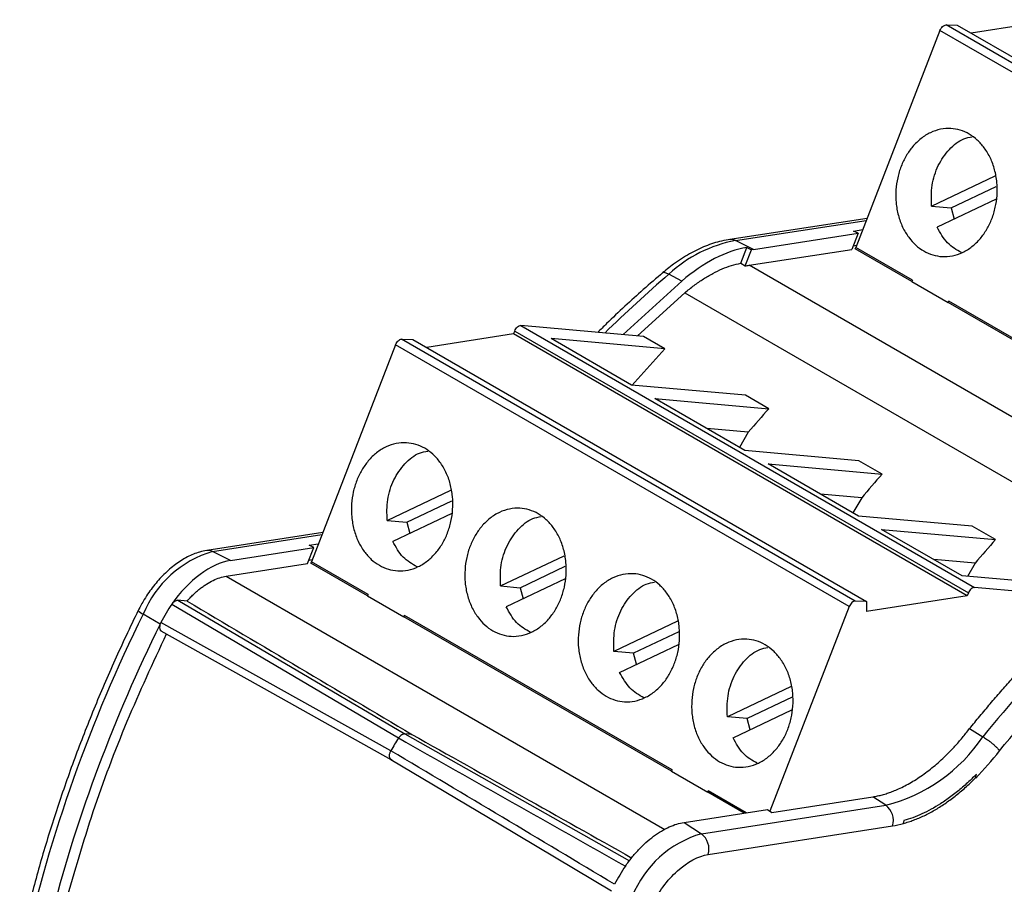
# Model space of a CAD drawing. Header units: millimetres. Extents: x 10 to 410, y 10 to 314.
# Tile 16 of 21: x 309 to 339, y 248 to 275. Entities that reach past the tile are written whole.
import ezdxf

# ---------------------------------------------------------------- set-up
doc = ezdxf.new("R2010")
doc.units = ezdxf.units.MM
doc.header["$LTSCALE"] = 1.5

msp = doc.modelspace()

# ---------------------------------------------------------------- linework, layer by layer
for p, q in [((340.986, 275.435), (338.283, 275.011)), ((337.307, 275.1), (334.683, 268.335)), ((351.45, 266.936), (337.307, 275.1)), ((351.637, 267.107), (337.495, 275.271)), ((337.495, 275.271), (337.846, 275.263)), ((337.846, 275.263), (351.988, 267.099)), ((337.044, 269.621), (339.03, 270.563)), ((337.656, 269.566), (339.063, 270.233)), ((339.055, 269.839), (337.219, 268.968)), ((337.044, 269.621), (337.656, 269.566)), ((337.656, 269.566), (337.749, 269.219)), ((335.035, 269.242), (330.755, 268.58)), ((330.934, 268.55), (335.011, 269.18)), ((334.611, 268.847), (334.898, 268.891)), ((331.494, 268.27), (334.755, 268.775)), ((334.755, 268.775), (334.561, 268.275)), ((334.755, 268.775), (334.611, 268.847)), ((331.494, 268.27), (330.934, 268.55)), ((331.095, 267.841), (331.285, 268.332)), ((331.285, 268.332), (331.432, 268.261)), ((331.36, 267.78), (334.561, 268.275)), ((331.494, 268.27), (331.432, 268.261)), ((334.604, 268.385), (334.708, 268.401)), ((336.434, 267.272), (334.668, 268.292)), ((336.45, 267.314), (334.683, 268.335)), ((331.237, 267.76), (331.432, 268.261)), ((331.095, 267.841), (331.237, 267.76)), ((345.119, 259.837), (331.36, 267.78)), ((329.261, 267.288), (328.859, 267.502)), ((327.429, 265.616), (329.261, 267.288)), ((336.45, 267.314), (336.433, 267.271)), ((336.433, 267.271), (337.565, 266.618)), ((327.877, 265.576), (329.35, 266.919)), ((329.35, 266.919), (343.473, 258.766)), ((337.565, 266.618), (337.582, 266.661)), ((337.567, 266.618), (337.565, 266.618)), ((345.909, 261.802), (337.567, 266.618)), ((345.926, 261.844), (337.582, 266.661)), ((324.244, 265.9), (338.386, 257.736)), ((328.069, 265.558), (324.244, 265.9)), ((324.015, 265.638), (321.313, 265.214)), ((324.015, 265.638), (324.05, 265.729)), ((338.157, 257.474), (324.015, 265.638)), ((324.05, 265.729), (338.193, 257.565)), ((328.734, 265.174), (328.069, 265.558)), ((320.337, 265.303), (317.712, 258.538)), ((334.479, 257.139), (320.337, 265.303)), ((334.667, 257.31), (320.525, 265.475)), ((320.525, 265.475), (320.875, 265.466)), ((320.875, 265.466), (335.018, 257.302)), ((328.734, 265.174), (325.185, 265.492)), ((327.692, 264.044), (325.185, 265.492)), ((328.734, 265.174), (327.7, 264.03)), ((331.242, 263.727), (327.692, 264.044)), ((331.967, 263.308), (331.242, 263.727)), ((328.417, 263.626), (331.967, 263.308)), ((331.228, 262.003), (328.417, 263.626)), ((331.332, 262.572), (330.043, 262.687)), ((331.332, 262.572), (331.054, 262.103)), ((334.778, 261.686), (331.228, 262.003)), ((331.953, 261.585), (335.502, 261.267)), ((334.763, 259.962), (331.953, 261.585)), ((335.502, 261.267), (334.778, 261.686)), ((320.073, 259.824), (322.059, 260.766)), ((334.867, 260.531), (333.578, 260.646)), ((320.686, 259.769), (322.093, 260.436)), ((334.867, 260.531), (334.59, 260.062)), ((322.085, 260.042), (320.248, 259.171)), ((320.073, 259.824), (320.686, 259.769)), ((320.686, 259.769), (320.779, 259.422)), ((338.313, 259.645), (334.763, 259.962)), ((318.064, 259.446), (314.45, 258.886)), ((314.63, 258.856), (318.04, 259.384)), ((335.488, 259.544), (339.038, 259.226)), ((337.996, 258.096), (335.488, 259.544)), ((339.038, 259.226), (338.313, 259.645)), ((317.643, 259.05), (317.928, 259.094)), ((315.188, 258.576), (314.63, 258.856)), ((315.188, 258.576), (317.787, 258.978)), ((317.594, 258.479), (317.787, 258.978)), ((317.787, 258.978), (317.643, 259.05)), ((315.057, 258.086), (317.594, 258.479)), ((317.636, 258.589), (317.738, 258.604)), ((319.463, 257.475), (317.698, 258.495)), ((319.48, 257.517), (317.712, 258.538)), ((323.609, 257.783), (325.595, 258.725)), ((338.403, 258.49), (337.114, 258.605)), ((338.403, 258.49), (338.161, 258.081)), ((324.221, 257.728), (325.628, 258.395)), ((315.057, 258.086), (328.735, 250.19)), ((325.62, 258.001), (323.784, 257.13)), ((341.546, 257.779), (337.996, 258.096)), ((323.609, 257.783), (324.221, 257.728)), ((324.221, 257.728), (324.314, 257.381)), ((338.193, 257.565), (338.157, 257.474)), ((341.991, 257.414), (338.386, 257.736)), ((313.553, 257.337), (320.629, 253.172)), ((313.838, 257.312), (313.553, 257.337)), ((319.48, 257.517), (319.463, 257.474)), ((319.463, 257.474), (320.594, 256.821)), ((335.018, 257.302), (334.667, 257.31)), ((338.157, 257.474), (335.018, 256.981)), ((335.018, 257.302), (335.018, 256.981)), ((313.359, 257.212), (320.431, 253.042)), ((334.479, 257.139), (332.006, 250.764)), ((312.995, 256.593), (312.468, 256.903)), ((320.192, 252.646), (313.02, 256.645)), ((320.594, 256.821), (320.611, 256.864)), ((320.597, 256.821), (320.594, 256.821)), ((328.939, 252.005), (320.597, 256.821)), ((328.955, 252.047), (320.611, 256.864)), ((329.13, 256.684), (327.144, 255.742)), ((329.164, 256.354), (327.757, 255.687)), ((327.757, 255.687), (327.144, 255.742)), ((327.319, 255.089), (329.156, 255.96)), ((327.85, 255.34), (327.757, 255.687)), ((332.666, 254.643), (330.68, 253.701)), ((332.699, 254.313), (331.292, 253.646)), ((330.855, 253.048), (332.691, 253.919)), ((331.292, 253.646), (330.68, 253.701)), ((331.385, 253.299), (331.292, 253.646)), ((338.228, 253.333), (338.647, 253.083)), ((320.844, 253.153), (320.629, 253.172)), ((320.629, 253.172), (327.631, 249.209)), ((328.955, 252.047), (328.938, 252.004)), ((328.938, 252.004), (330.07, 251.351)), ((338.414, 251.798), (338.441, 251.911)), ((330.086, 251.394), (330.07, 251.351)), ((331.269, 250.712), (330.086, 251.394)), ((330.072, 251.351), (330.07, 251.351)), ((331.198, 250.701), (330.072, 251.351)), ((332.068, 250.723), (335.217, 251.21)), ((335.617, 250.947), (335.217, 251.21)), ((329.33, 250.412), (331.93, 250.814)), ((329.869, 250.058), (335.617, 250.947)), ((331.93, 250.814), (332.068, 250.723)), ((336.18, 250.467), (336.159, 250.377)), ((329.33, 250.412), (329.869, 250.058)), ((330.083, 249.412), (335.831, 250.301))]:
    msp.add_line(p, q)
at = {"flags": 128}
for points in [[(313.023, 256.383), (316.495, 254.442), (320.19, 252.375)], [(320.188, 252.376), (323.568, 250.363), (327.068, 248.277)]]:
    msp.add_lwpolyline(points, dxfattribs=at)
for centre, radius, start, end in [((331.718, 264.418), 4.206, 100.7405, 132.8255), ((355.357, 236.575), 40.726, 130.5894, 134.412), ((315.595, 255.616), 3.381, 106.5881, 157.6254), ((314.493, 258.594), 0.295, 62.3903, 98.2595), ((372.808, 225.405), 43.966, 130.7665, 140.985), ((312.581, 257.21), 0.327, 215.6502, 249.8755), ((317.256, 254.502), 4.746, 145.184, 153.1617), ((354.429, 236.103), 46.833, 153.6335, 167.2594), ((324.243, 250.468), 4.599, 145.9693, 151.7393), ((334.351, 255.96), 5.17, 284.1709, 326.1867), ((335.245, 250.466), 0.609, 344.2964, 52.2986), ((330.835, 246.818), 3.381, 106.5881, 157.6254), ((329.497, 249.576), 0.609, 344.2964, 52.2986), ((331.398, 246.338), 4.746, 145.184, 153.1617)]:
    msp.add_arc(centre, radius, start, end)
for points, knots in [([(337.307, 275.1), (337.325, 275.146), (337.356, 275.191), (337.425, 275.254), (337.463, 275.272), (337.495, 275.271)], [0, 0, 0, 0, 0.5, 0.5, 1, 1, 1, 1]), ([(336.803, 268.224), (336.714, 268.275), (336.545, 268.399), (336.32, 268.651), (336.133, 268.963), (336, 269.33), (335.929, 269.726), (335.925, 270.125), (335.979, 270.51), (336.088, 270.867), (336.246, 271.197), (336.455, 271.492), (336.711, 271.742), (337.007, 271.925), (337.324, 272.032), (337.64, 272.054), (337.943, 272.002), (338.221, 271.879), (338.476, 271.694), (338.701, 271.442), (338.888, 271.129), (339.02, 270.763), (339.092, 270.367), (339.096, 269.968), (339.042, 269.583), (338.933, 269.225), (338.775, 268.896), (338.566, 268.6), (338.31, 268.351), (338.014, 268.168), (337.697, 268.06), (337.381, 268.038), (337.078, 268.091), (336.892, 268.173), (336.803, 268.224)], [0, 0, 0, 0, 0.02999, 0.060002, 0.092479, 0.125, 0.157477, 0.189998, 0.219977, 0.25, 0.279979, 0.310002, 0.342479, 0.375, 0.407477, 0.439998, 0.469977, 0.5, 0.529979, 0.560002, 0.592479, 0.625, 0.657477, 0.689998, 0.719977, 0.75, 0.779979, 0.810002, 0.842479, 0.875, 0.907477, 0.939998, 0.969988, 1, 1, 1, 1]), ([(337.044, 269.621), (337.038, 269.839), (337.026, 270.276), (337.232, 270.906), (337.581, 271.409), (337.964, 271.721), (338.223, 271.767), (338.31, 271.783)], [0, 0, 0, 0, 0.221925, 0.44385, 0.665776, 0.887701, 1, 1, 1, 1]), ([(337.976, 268.173), (337.822, 268.261), (337.512, 268.439), (337.317, 268.791), (337.219, 268.968)], [0, 0, 0, 0, 0.4956266, 1, 1, 1, 1]), ([(330.774, 268.583), (330.683, 268.568), (330.427, 268.526), (330, 268.388), (329.498, 268.146), (329.035, 267.851), (328.749, 267.616), (328.623, 267.513)], [0, 0, 0, 0, 0.1269999, 0.3550403, 0.5857911, 0.8187945, 1, 1, 1, 1]), ([(330.934, 268.55), (330.887, 268.57), (330.828, 268.596), (330.772, 268.578), (330.761, 268.574)], [0, 0, 0, 0, 0.803771, 1, 1, 1, 1]), ([(331.285, 268.332), (330.963, 268.28), (330.623, 268.163), (329.939, 267.81), (329.594, 267.574), (329.261, 267.288)], [0, 0, 0, 0, 0.5, 0.5, 1, 1, 1, 1]), ([(329.35, 266.919), (329.398, 266.959), (329.494, 267.04), (329.639, 267.152), (329.785, 267.257), (329.932, 267.355), (330.08, 267.444), (330.277, 267.554), (330.522, 267.67), (330.813, 267.778), (331.001, 267.82), (331.095, 267.841)], [0, 0, 0, 0, 0.08362, 0.166885, 0.249979, 0.333085, 0.416387, 0.500067, 0.666908, 0.833062, 1, 1, 1, 1]), ([(328.67, 267.552), (328.466, 267.376), (327.875, 266.863), (327.196, 266.245), (326.73, 265.778), (326.639, 265.686)], [0, 0, 0, 0, 0.297582, 0.862371, 1, 1, 1, 1]), ([(328.859, 267.502), (328.817, 267.52), (328.734, 267.555), (328.658, 267.552), (328.641, 267.523), (328.639, 267.519)], [0, 0, 0, 0, 0.4589904, 0.9179807, 1, 1, 1, 1]), ([(324.05, 265.729), (324.069, 265.777), (324.101, 265.823), (324.172, 265.887), (324.212, 265.903), (324.244, 265.9)], [0, 0, 0, 0, 0.5, 0.5, 1, 1, 1, 1]), ([(320.337, 265.303), (320.355, 265.349), (320.385, 265.394), (320.454, 265.458), (320.493, 265.475), (320.525, 265.475)], [0, 0, 0, 0, 0.5, 0.5, 1, 1, 1, 1]), ([(319.833, 258.427), (319.744, 258.478), (319.574, 258.602), (319.349, 258.854), (319.162, 259.166), (319.03, 259.533), (318.958, 259.929), (318.954, 260.328), (319.009, 260.713), (319.117, 261.07), (319.275, 261.4), (319.485, 261.695), (319.74, 261.945), (320.036, 262.128), (320.353, 262.236), (320.669, 262.257), (320.972, 262.205), (321.251, 262.083), (321.505, 261.897), (321.731, 261.645), (321.917, 261.333), (322.05, 260.966), (322.122, 260.57), (322.126, 260.171), (322.071, 259.786), (321.962, 259.428), (321.804, 259.099), (321.595, 258.803), (321.34, 258.554), (321.043, 258.371), (320.727, 258.263), (320.41, 258.241), (320.108, 258.294), (319.922, 258.376), (319.833, 258.427)], [0, 0, 0, 0, 0.02999, 0.060002, 0.092479, 0.125, 0.157477, 0.189998, 0.219977, 0.25, 0.279979, 0.310002, 0.342479, 0.375, 0.407477, 0.439998, 0.469977, 0.5, 0.529979, 0.560002, 0.592479, 0.625, 0.657477, 0.689998, 0.719977, 0.75, 0.779979, 0.810002, 0.842479, 0.875, 0.907477, 0.939998, 0.969988, 1, 1, 1, 1]), ([(320.073, 259.824), (320.067, 260.042), (320.055, 260.479), (320.262, 261.109), (320.61, 261.612), (320.994, 261.924), (321.253, 261.97), (321.34, 261.986)], [0, 0, 0, 0, 0.221925, 0.44385, 0.665776, 0.887701, 1, 1, 1, 1]), ([(323.368, 256.386), (323.279, 256.437), (323.11, 256.561), (322.885, 256.813), (322.698, 257.125), (322.565, 257.492), (322.494, 257.888), (322.49, 258.287), (322.544, 258.672), (322.653, 259.029), (322.811, 259.359), (323.02, 259.654), (323.276, 259.904), (323.572, 260.087), (323.889, 260.195), (324.205, 260.216), (324.508, 260.164), (324.786, 260.042), (325.041, 259.856), (325.266, 259.604), (325.453, 259.292), (325.585, 258.925), (325.657, 258.529), (325.661, 258.13), (325.607, 257.745), (325.498, 257.387), (325.34, 257.058), (325.131, 256.762), (324.875, 256.513), (324.579, 256.33), (324.262, 256.222), (323.946, 256.2), (323.643, 256.253), (323.457, 256.335), (323.368, 256.386)], [0, 0, 0, 0, 0.02999, 0.060002, 0.092479, 0.125, 0.157477, 0.189998, 0.219977, 0.25, 0.279979, 0.310002, 0.342479, 0.375, 0.407477, 0.439998, 0.469977, 0.5, 0.529979, 0.560002, 0.592479, 0.625, 0.657477, 0.689998, 0.719977, 0.75, 0.779979, 0.810002, 0.842479, 0.875, 0.907477, 0.939998, 0.969988, 1, 1, 1, 1]), ([(323.609, 257.783), (323.603, 258.001), (323.591, 258.438), (323.797, 259.068), (324.146, 259.571), (324.529, 259.883), (324.788, 259.929), (324.875, 259.945)], [0, 0, 0, 0, 0.221925, 0.44385, 0.665776, 0.887701, 1, 1, 1, 1]), ([(321.006, 258.376), (320.852, 258.464), (320.541, 258.642), (320.347, 258.994), (320.248, 259.171)], [0, 0, 0, 0, 0.495627, 1, 1, 1, 1]), ([(314.45, 258.886), (314.375, 258.872), (314.173, 258.832), (313.843, 258.695), (313.47, 258.462), (313.112, 258.154), (312.784, 257.784), (312.514, 257.4), (312.376, 257.135), (312.315, 257.019)], [0, 0, 0, 0, 0.090249, 0.24324, 0.400135, 0.559582, 0.718709, 0.877267, 1, 1, 1, 1]), ([(338.228, 253.333), (338.336, 253.464), (338.55, 253.725), (338.875, 254.111), (339.203, 254.492), (339.534, 254.868), (339.867, 255.24), (340.203, 255.606), (340.542, 255.967), (340.997, 256.441), (341.571, 257.02), (342.268, 257.692), (342.973, 258.342), (343.449, 258.754), (343.686, 258.961)], [0, 0, 0, 0, 0.062559, 0.125064, 0.187534, 0.249988, 0.312444, 0.37492, 0.437436, 0.500009, 0.625069, 0.749988, 0.874916, 1, 1, 1, 1]), ([(315.188, 258.576), (314.887, 258.529), (314.558, 258.378), (313.922, 257.905), (313.616, 257.582), (313.359, 257.212)], [0, 0, 0, 0, 0.5, 0.5, 1, 1, 1, 1]), ([(326.904, 254.345), (326.815, 254.396), (326.645, 254.52), (326.42, 254.772), (326.233, 255.084), (326.101, 255.451), (326.029, 255.847), (326.025, 256.246), (326.08, 256.631), (326.188, 256.988), (326.346, 257.318), (326.556, 257.613), (326.811, 257.863), (327.107, 258.046), (327.424, 258.153), (327.74, 258.175), (328.043, 258.123), (328.322, 258.001), (328.576, 257.815), (328.802, 257.563), (328.988, 257.25), (329.121, 256.884), (329.193, 256.488), (329.197, 256.089), (329.142, 255.704), (329.033, 255.346), (328.875, 255.017), (328.666, 254.721), (328.411, 254.472), (328.114, 254.289), (327.798, 254.181), (327.481, 254.159), (327.179, 254.212), (326.993, 254.294), (326.904, 254.345)], [0, 0, 0, 0, 0.02999, 0.060002, 0.092479, 0.125, 0.157477, 0.189998, 0.219977, 0.25, 0.279979, 0.310002, 0.342479, 0.375, 0.407477, 0.439998, 0.469977, 0.5, 0.529979, 0.560002, 0.592479, 0.625, 0.657477, 0.689998, 0.719977, 0.75, 0.779979, 0.810002, 0.842479, 0.875, 0.907477, 0.939998, 0.969988, 1, 1, 1, 1]), ([(313.838, 257.312), (313.87, 257.347), (313.934, 257.417), (314.032, 257.515), (314.132, 257.607), (314.233, 257.691), (314.337, 257.769), (314.476, 257.863), (314.65, 257.96), (314.858, 258.046), (314.991, 258.073), (315.057, 258.086)], [0, 0, 0, 0, 0.083942, 0.167149, 0.249993, 0.332854, 0.416111, 0.500136, 0.667196, 0.832807, 1, 1, 1, 1]), ([(327.144, 255.742), (327.138, 255.96), (327.126, 256.397), (327.333, 257.027), (327.681, 257.53), (328.065, 257.842), (328.324, 257.888), (328.411, 257.904)], [0, 0, 0, 0, 0.221925, 0.44385, 0.665776, 0.887701, 1, 1, 1, 1]), ([(338.386, 257.736), (338.354, 257.739), (338.314, 257.722), (338.243, 257.659), (338.211, 257.613), (338.193, 257.565)], [0, 0, 0, 0, 0.5, 0.5, 1, 1, 1, 1]), ([(334.667, 257.31), (334.635, 257.311), (334.596, 257.293), (334.527, 257.23), (334.497, 257.185), (334.479, 257.139)], [0, 0, 0, 0, 0.5, 0.5, 1, 1, 1, 1]), ([(312.315, 257.019), (312.187, 256.755), (311.816, 255.988), (311.242, 254.707), (310.615, 253.177), (310.047, 251.64), (309.538, 250.103), (309.091, 248.569), (308.797, 247.405), (308.651, 246.755), (308.619, 246.61)], [0, 0, 0, 0, 0.077306, 0.224013, 0.370747, 0.5175, 0.664275, 0.811078, 0.957913, 1, 1, 1, 1]), ([(324.541, 256.335), (324.387, 256.423), (324.077, 256.601), (323.882, 256.953), (323.784, 257.13)], [0, 0, 0, 0, 0.495627, 1, 1, 1, 1]), ([(313.02, 256.645), (313.013, 256.629), (312.998, 256.596), (312.985, 256.546), (312.979, 256.499), (312.981, 256.456), (312.993, 256.42), (313.007, 256.396), (313.02, 256.387), (313.024, 256.384)], [0, 0, 0, 0, 0.154072, 0.30913, 0.466495, 0.617457, 0.771997, 0.925655, 1, 1, 1, 1]), ([(310.061, 247.936), (310.332, 248.873), (310.872, 250.746), (311.927, 253.552), (312.778, 255.386), (313.199, 256.293)], [0, 0, 0, 0, 0.3357, 0.6714, 1, 1, 1, 1]), ([(330.439, 252.304), (330.35, 252.355), (330.181, 252.479), (329.956, 252.731), (329.769, 253.043), (329.636, 253.41), (329.565, 253.806), (329.561, 254.205), (329.615, 254.59), (329.724, 254.947), (329.882, 255.277), (330.091, 255.572), (330.347, 255.822), (330.643, 256.005), (330.96, 256.112), (331.276, 256.134), (331.579, 256.082), (331.858, 255.959), (332.112, 255.774), (332.337, 255.522), (332.524, 255.209), (332.657, 254.843), (332.728, 254.447), (332.732, 254.048), (332.678, 253.663), (332.569, 253.305), (332.411, 252.976), (332.202, 252.68), (331.946, 252.431), (331.65, 252.248), (331.333, 252.14), (331.017, 252.118), (330.714, 252.171), (330.528, 252.253), (330.439, 252.304)], [0, 0, 0, 0, 0.02999, 0.060002, 0.092479, 0.125, 0.157477, 0.189998, 0.219977, 0.25, 0.279979, 0.310002, 0.342479, 0.375, 0.407477, 0.439998, 0.469977, 0.5, 0.529979, 0.560002, 0.592479, 0.625, 0.657477, 0.689998, 0.719977, 0.75, 0.779979, 0.810002, 0.842479, 0.875, 0.907477, 0.939998, 0.969988, 1, 1, 1, 1]), ([(330.68, 253.701), (330.674, 253.919), (330.662, 254.356), (330.868, 254.986), (331.217, 255.489), (331.601, 255.801), (331.859, 255.847), (331.946, 255.863)], [0, 0, 0, 0, 0.2219252, 0.4438504, 0.6657755, 0.8877007, 1, 1, 1, 1]), ([(328.077, 254.294), (327.923, 254.382), (327.613, 254.56), (327.418, 254.912), (327.319, 255.089)], [0, 0, 0, 0, 0.495627, 1, 1, 1, 1]), ([(335.217, 251.21), (335.266, 251.218), (335.363, 251.235), (335.512, 251.272), (335.662, 251.316), (335.814, 251.37), (336.048, 251.465), (336.365, 251.624), (336.762, 251.878), (337.155, 252.182), (337.493, 252.491), (337.776, 252.785), (338.008, 253.05), (338.155, 253.239), (338.228, 253.333)], [0, 0, 0, 0, 0.049425, 0.098706, 0.147944, 0.197243, 0.246705, 0.373303, 0.500018, 0.626617, 0.753332, 0.835608, 0.917672, 1, 1, 1, 1]), ([(331.612, 252.253), (331.458, 252.341), (331.148, 252.519), (330.953, 252.871), (330.855, 253.048)], [0, 0, 0, 0, 0.495627, 1, 1, 1, 1]), ([(338.647, 253.083), (338.664, 253.073), (338.701, 253.05), (338.762, 253.009), (338.829, 252.961), (338.902, 252.904), (338.976, 252.841), (339.049, 252.774), (339.116, 252.706), (339.147, 252.666), (339.164, 252.645)], [0, 0, 0, 0, 0.093035, 0.19521, 0.306523, 0.42697, 0.556547, 0.695249, 0.843068, 1, 1, 1, 1]), ([(320.235, 252.358), (320.225, 252.359), (320.206, 252.363), (320.182, 252.38), (320.164, 252.403), (320.151, 252.434), (320.146, 252.471), (320.147, 252.512), (320.156, 252.556), (320.17, 252.602), (320.185, 252.631), (320.192, 252.646)], [0, 0, 0, 0, 0.11114, 0.222412, 0.333669, 0.444602, 0.555272, 0.666218, 0.7775, 0.88881, 1, 1, 1, 1]), ([(327.163, 248.481), (325.997, 249.177), (323.673, 250.566), (321.35, 251.954), (320.192, 252.646)], [0, 0, 0, 0, 0.5016071, 1, 1, 1, 1]), ([(336.159, 250.377), (336.214, 250.393), (336.322, 250.424), (336.485, 250.481), (336.647, 250.546), (336.81, 250.619), (336.972, 250.7), (337.134, 250.79), (337.295, 250.887), (337.456, 250.993), (337.617, 251.107), (337.777, 251.228), (337.937, 251.358), (338.097, 251.497), (338.257, 251.643), (338.362, 251.746), (338.414, 251.798)], [0, 0, 0, 0, 0.073209, 0.145605, 0.217317, 0.288475, 0.359217, 0.429678, 0.5, 0.570322, 0.640783, 0.711525, 0.782683, 0.854395, 0.926791, 1, 1, 1, 1]), ([(338.441, 251.911), (338.39, 251.86), (338.287, 251.757), (338.129, 251.61), (337.97, 251.471), (337.81, 251.34), (337.648, 251.215), (337.485, 251.099), (337.279, 250.962), (337.032, 250.815), (336.745, 250.671), (336.46, 250.551), (336.274, 250.495), (336.18, 250.467)], [0, 0, 0, 0, 0.071768, 0.14319, 0.214406, 0.285559, 0.356789, 0.428238, 0.500046, 0.625382, 0.749981, 0.874601, 1, 1, 1, 1]), ([(327.501, 249.048), (327.533, 249.093), (327.597, 249.183), (327.699, 249.313), (327.803, 249.438), (327.949, 249.599), (328.141, 249.786), (328.381, 249.983), (328.625, 250.147), (328.868, 250.274), (329.105, 250.367), (329.255, 250.397), (329.33, 250.412)], [0, 0, 0, 0, 0.061629, 0.123051, 0.184497, 0.246196, 0.373032, 0.500056, 0.626892, 0.753917, 0.876912, 1, 1, 1, 1]), ([(328.32, 247.818), (328.523, 248.231), (328.807, 248.614), (329.435, 249.182), (329.777, 249.364), (330.083, 249.412)], [0, 0, 0, 0, 0.5, 0.5, 1, 1, 1, 1])]:
    msp.add_open_spline(points, degree=3, knots=knots)
for points in [[(334.668, 268.292), (334.672, 268.306), (334.677, 268.32), (334.683, 268.335)], [(331.237, 267.76), (331.258, 267.763), (331.299, 267.771), (331.339, 267.777), (331.36, 267.78)], [(337.567, 266.618), (337.569, 266.625), (337.574, 266.639), (337.579, 266.654), (337.582, 266.661)], [(331.967, 263.308), (331.754, 263.067), (331.542, 262.821), (331.332, 262.572)], [(335.502, 261.267), (335.289, 261.026), (335.078, 260.78), (334.867, 260.531)], [(339.038, 259.226), (338.825, 258.985), (338.613, 258.739), (338.403, 258.49)], [(317.698, 258.495), (317.702, 258.509), (317.706, 258.523), (317.712, 258.538)], [(339.164, 252.645), (340.841, 254.701), (342.648, 256.563), (344.517, 258.163)], [(313.359, 257.212), (313.386, 257.251), (313.454, 257.318), (313.523, 257.34), (313.553, 257.337)], [(313.838, 257.312), (316.173, 255.926), (318.509, 254.54), (320.844, 253.153)], [(313.02, 256.645), (313.012, 256.628), (313.003, 256.611), (312.995, 256.593)], [(320.597, 256.821), (320.599, 256.828), (320.603, 256.843), (320.608, 256.857), (320.611, 256.864)], [(312.995, 256.593), (311.562, 253.674), (310.429, 250.655), (309.653, 247.695)], [(320.629, 253.172), (320.598, 253.175), (320.527, 253.153), (320.459, 253.083), (320.431, 253.042)], [(320.431, 253.042), (322.787, 251.71), (325.144, 250.379), (327.501, 249.048)], [(320.844, 253.153), (323.131, 251.87), (325.419, 250.586), (327.706, 249.301)], [(338.421, 251.794), (338.681, 252.053), (338.931, 252.339), (339.164, 252.645)], [(330.072, 251.351), (330.074, 251.358), (330.078, 251.373), (330.084, 251.387), (330.086, 251.394)], [(335.831, 250.301), (335.941, 250.318), (336.053, 250.342), (336.167, 250.373)]]:
    msp.add_open_spline(points, degree=3)

doc.saveas('drawing.dxf')
